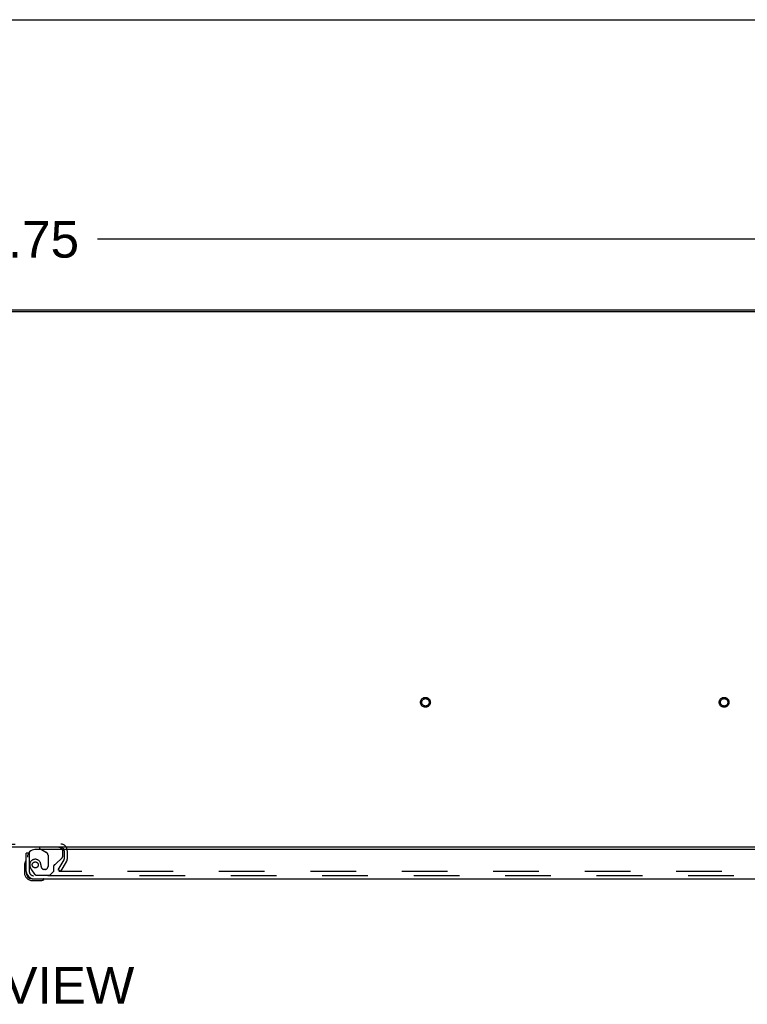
# Model space of a CAD drawing. Header units: inches. Extents: x 0 to 278, y 0 to 180.
# Tile 70 of 76: x 92 to 117, y 147 to 180. Entities that reach past the tile are written whole.
import ezdxf

# ---------------------------------------------------------------- set-up
doc = ezdxf.new("R2010")
doc.units = ezdxf.units.IN
doc.header["$LTSCALE"] = 15.310625
doc.header["$MEASUREMENT"] = 0
doc.linetypes.add('HIDDEN', pattern=[0.2, 0.1, -0.1])
doc.layers.get('0').update_dxf_attribs({"linetype": 'CONTINUOUS'})
for name, color, linetype in [('DEFAULT_2', 8, 'HIDDEN'), ('DIMENSIONS', 7, 'CONTINUOUS'), ('RIGHTHAND_DOOR_ASSEMBLY', 7, 'CONTINUOUS')]:
    doc.layers.add(name, color=color, linetype=linetype)
doc.styles.get("Standard").update_dxf_attribs({"font": 'arial.ttf'})
doc.dimstyles.new('DIMSTYLE_1', dxfattribs={"dimtxt": 1.228125, "dimasz": 1.6375, "dimexe": 0.09, "dimexo": 0.07, "dimgap": 0.0375, "dimtad": 0, "dimtih": 1, "dimtoh": 1, "dimzin": 4, "dimdsep": 46, "dimtxsty": 'Standard', "dimblk": '_FILLED', "dimblk1": '_FILLED', "dimblk2": '_FILLED', "dimcen": 0.09, "dimadec": 3, "dimazin": 1, "dimtfac": 1, "dimtdec": 3, "dimtofl": 0, "dimtmove": 0, "dimatfit": 3, "dimldrblk": '_FILLED', "dimfxl": 0, "dimtolj": 1, "dimtzin": 4, "dimarcsym": 0})

# ---------------------------------------------------------------- blocks, each defined once
blk = doc.blocks.new('_FILLED')
at = {"color": 0, "linetype": 'ByBlock'}
blk.add_solid([(0, 0), (-1, 0.2), (-1, -0.2)], dxfattribs=at)
blk = doc.blocks.new('*D1')
at = {"layer": 'DIMENSIONS', "color": 2, "linetype": 'Continuous'}
for p, q in [((53.254, 171.306), (53.254, 174.243)), ((131.004, 171.306), (131.004, 174.243)), ((53.254, 172.77), (89.369, 172.77)), ((131.004, 172.77), (94.889, 172.77))]:
    blk.add_line(p, q, dxfattribs=at)
at = {"layer": 'DIMENSIONS', "color": 2, "linetype": 'Continuous', "xscale": 1.6375, "yscale": 1.6375, "zscale": 1.6375, "rotation": 180}
blk.add_blockref('_FILLED', (53.254, 172.77), dxfattribs=at)
at = {"layer": 'DIMENSIONS', "color": 2, "linetype": 'Continuous', "xscale": 1.6375, "yscale": 1.6375, "zscale": 1.6375}
blk.add_blockref('_FILLED', (131.004, 172.77), dxfattribs=at)
at = {"layer": 'DIMENSIONS', "color": 2, "linetype": 'Continuous', "insert": (92.129, 173.384), "char_height": 1.2281, "width": 4.29159, "attachment_point": 2, "line_spacing_factor": 0.9}
blk.add_mtext('77.75', dxfattribs=at)

msp = doc.modelspace()

# ---------------------------------------------------------------- linework, layer by layer
at = {"color": 7, "linetype": 'Continuous'}
for p, q in [((0, 180.125), (278.375, 180.125)), ((60.754, 170.406), (123.504, 170.406))]:
    msp.add_line(p, q, dxfattribs=at)
at = {"color": 3, "linetype": 'Continuous'}
for p, q in [((53.366, 170.354), (130.892, 170.354)), ((130.952, 152.406), (53.306, 152.406))]:
    msp.add_line(p, q, dxfattribs=at)
msp.add_arc((93.66, 152.291), 0.115, 18.0169, 64.8219, dxfattribs=at)
at = {"layer": 'DEFAULT_2', "color": 8, "linetype": 'HIDDEN'}
for p, q in [((90.598, 152.51), (93.66, 152.51)), ((93.775, 152.291), (93.775, 152.002)), ((93.879, 152.291), (93.879, 152.002)), ((93.574, 151.646), (93.77, 151.986)), ((93.664, 151.594), (93.86, 151.934)), ((93.664, 151.594), (93.574, 151.646)), ((128.047, 151.594), (93.597, 151.594))]:
    msp.add_line(p, q, dxfattribs=at)
for centre, radius in [((105.872, 157.26), 0.164), ((105.872, 157.26), 0.124), ((115.872, 157.26), 0.164), ((115.872, 157.26), 0.124)]:
    msp.add_circle(centre, radius, dxfattribs=at)
for centre, radius, start, end in [((93.66, 152.291), 0.219, 0, 90), ((93.66, 152.291), 0.115, 64.8219, 90), ((93.66, 152.291), 0.115, 0, 18.0169), ((93.742, 152.002), 0.033, 330, 360), ((93.742, 152.002), 0.137, 330, 360)]:
    msp.add_arc(centre, radius, start, end, dxfattribs=at)
at = {"layer": 'RIGHTHAND_DOOR_ASSEMBLY', "color": 8, "linetype": 'HIDDEN'}
for p, q in [((93.576, 152.406), (92.946, 152.406)), ((92.608, 152.202), (92.579, 152.202)), ((92.608, 152.202), (92.608, 151.595)), ((93.015, 152.327), (93.184, 152.229)), ((93.234, 152.143), (93.234, 151.763)), ((93.484, 151.837), (93.703, 152.056)), ((93.733, 152.127), (93.733, 152.249)), ((93.005, 151.763), (93.005, 151.752)), ((93.426, 151.599), (93.426, 151.778)), ((92.682, 151.651), (92.784, 151.507)), ((128.445, 151.452), (92.75, 151.452)), ((92.848, 151.473), (93.3, 151.473)), ((93.136, 151.665), (93.103, 151.665)), ((93.3, 151.473), (93.426, 151.599))]:
    msp.add_line(p, q, dxfattribs=at)
at = {"layer": 'RIGHTHAND_DOOR_ASSEMBLY', "color": 7, "linetype": 'Continuous'}
for p, q in [((92.946, 152.406), (92.946, 152.367)), ((92.579, 152.202), (92.504, 152.202)), ((92.946, 152.367), (93.015, 152.327)), ((92.444, 151.808), (92.444, 151.551)), ((92.504, 151.595), (92.504, 151.551)), ((92.707, 151.348), (92.75, 151.348)), ((92.707, 151.288), (92.963, 151.288))]:
    msp.add_line(p, q, dxfattribs=at)
at = {"layer": 'RIGHTHAND_DOOR_ASSEMBLY', "color": 3, "linetype": 'Continuous'}
for p, q in [((92.504, 151.595), (92.504, 152.202)), ((128.629, 152.327), (92.796, 152.327)), ((92.75, 151.348), (128.445, 151.348))]:
    msp.add_line(p, q, dxfattribs=at)
at = {"layer": 'RIGHTHAND_DOOR_ASSEMBLY', "color": 8, "linetype": 'HIDDEN'}
msp.add_circle((92.808, 151.815), 0.101, dxfattribs=at)
for centre, radius, start, end in [((93.576, 152.249), 0.157, 0, 90), ((93.134, 152.143), 0.1, 0, 59.908), ((93.633, 152.127), 0.1, 315, 360), ((92.808, 151.815), 0.187, 17.8482, 196.8439), ((92.998, 151.873), 0.386, 196.8439, 215.1), ((92.612, 151.752), 0.393, 1.6599, 17.9298), ((93.103, 151.763), 0.098, 180, 270), ((93.136, 151.763), 0.098, 270, 360), ((93.465, 151.778), 0.039, 111.6096, 180), ((93.414, 151.908), 0.1, 291.6096, 315), ((92.75, 151.595), 0.142, 180, 270), ((92.848, 151.552), 0.079, 215.1, 270)]:
    msp.add_arc(centre, radius, start, end, dxfattribs=at)
at = {"layer": 'RIGHTHAND_DOOR_ASSEMBLY', "color": 3, "linetype": 'Continuous'}
for centre, radius, start, end in [((92.796, 152.077), 0.25, 90, 180), ((92.75, 151.595), 0.246, 180, 270)]:
    msp.add_arc(centre, radius, start, end, dxfattribs=at)
at = {"layer": 'RIGHTHAND_DOOR_ASSEMBLY', "color": 7, "linetype": 'Continuous'}
for centre, radius, start, end in [((92.694, 151.808), 0.25, 149.1101, 180), ((92.492, 151.928), 0.015, 96.3796, 149.1101), ((92.489, 151.928), 0.015, 0, 83.6204), ((92.707, 151.551), 0.263, 180, 270), ((92.707, 151.551), 0.203, 180, 270), ((92.963, 151.538), 0.25, 270, 300.8899), ((93.084, 151.333), 0.015, 6.3796, 90), ((93.084, 151.337), 0.015, 300.8899, 353.6204)]:
    msp.add_arc(centre, radius, start, end, dxfattribs=at)

# ---------------------------------------------------------------- texts
at = {"layer": 'DIMENSIONS', "color": 2, "linetype": 'Continuous', "insert": (91.93, 148.395), "char_height": 1.2281, "width": 8.3686, "attachment_point": 2, "line_spacing_factor": 0.9}
msp.add_mtext('TOP VIEW', dxfattribs=at)

# ---------------------------------------------------------------- dimensions: what is measured, and where the dimension line sits
at = {"layer": 'DIMENSIONS', "color": 2, "linetype": 'Continuous'}
dim = msp.add_linear_dim(base=(53.254, 172.77), p1=(131.004, 174.313), p2=(53.254, 174.313), angle=180, dimstyle='DIMSTYLE_1', dxfattribs=at)
dim.commit()
dim.dimension.update_dxf_attribs({"geometry": '*D1', "text_midpoint": (92.133, 172.754), "dimtype": 160})

doc.saveas('drawing.dxf')
